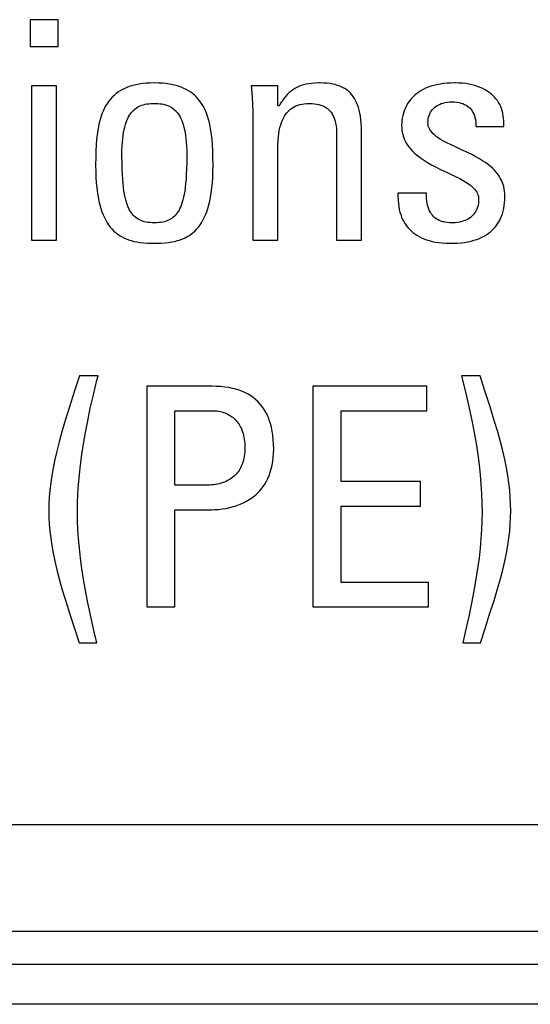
# Model space of a CAD drawing. Header units: millimetres. Extents: x -844 to -217, y -125 to 557.
# Tile 38 of 178: x -584.62 to -580.79, y 168.91 to 176.31. Entities that reach past the tile are written whole.
import ezdxf

# ---------------------------------------------------------------- set-up
doc = ezdxf.new("R2010")
doc.units = ezdxf.units.MM
doc.header["$LTSCALE"] = 23.1
doc.layers.add('R912005577_AM_0', color=7, linetype='CONTINUOUS')

msp = doc.modelspace()

# ---------------------------------------------------------------- linework, layer by layer
at = {"layer": 'R912005577_AM_0', "color": 7}
for p, q in [((-584.3342, 176.3053), (-584.5452, 176.3053)), ((-584.5452, 176.3053), (-584.5452, 176.1035)), ((-584.3342, 176.1035), (-584.3342, 176.3053)), ((-584.5452, 176.1035), (-584.3342, 176.1035)), ((-584.3457, 175.8077), (-584.5337, 175.8077)), ((-584.5337, 175.8077), (-584.5337, 174.6497)), ((-584.3457, 174.6497), (-584.3457, 175.8077)), ((-583.8856, 175.7605), (-583.9008, 175.7491)), ((-583.8694, 175.771), (-583.8856, 175.7605)), ((-583.8523, 175.7808), (-583.8694, 175.771)), ((-583.8342, 175.7898), (-583.8523, 175.7808)), ((-583.815, 175.7979), (-583.8342, 175.7898)), ((-583.7946, 175.8052), (-583.815, 175.7979)), ((-583.773, 175.8116), (-583.7946, 175.8052)), ((-583.7502, 175.8172), (-583.773, 175.8116)), ((-583.7259, 175.8219), (-583.7502, 175.8172)), ((-583.7001, 175.8256), (-583.7259, 175.8219)), ((-583.6727, 175.8284), (-583.7001, 175.8256)), ((-583.6436, 175.83), (-583.6727, 175.8284)), ((-583.6127, 175.8306), (-583.6436, 175.83)), ((-583.5817, 175.83), (-583.6127, 175.8306)), ((-583.5526, 175.8284), (-583.5817, 175.83)), ((-583.5253, 175.8256), (-583.5526, 175.8284)), ((-583.4995, 175.8219), (-583.5253, 175.8256)), ((-583.4752, 175.8172), (-583.4995, 175.8219)), ((-583.4523, 175.8116), (-583.4752, 175.8172)), ((-583.4307, 175.8052), (-583.4523, 175.8116)), ((-583.4104, 175.7979), (-583.4307, 175.8052)), ((-583.3912, 175.7898), (-583.4104, 175.7979)), ((-583.3731, 175.7808), (-583.3912, 175.7898)), ((-583.3559, 175.771), (-583.3731, 175.7808)), ((-583.3398, 175.7605), (-583.3559, 175.771)), ((-583.3246, 175.7491), (-583.3398, 175.7605)), ((-582.6863, 175.8077), (-582.8858, 175.8077)), ((-582.8858, 175.8077), (-582.884, 175.7856)), ((-582.884, 175.7856), (-582.8796, 175.7246)), ((-582.6863, 175.6587), (-582.6863, 175.8077)), ((-582.6007, 175.7585), (-582.6138, 175.7459)), ((-582.5872, 175.7698), (-582.6007, 175.7585)), ((-582.5733, 175.7799), (-582.5872, 175.7698)), ((-582.5589, 175.7891), (-582.5733, 175.7799)), ((-582.5439, 175.7972), (-582.5589, 175.7891)), ((-582.5282, 175.8044), (-582.5439, 175.7972)), ((-582.5116, 175.8107), (-582.5282, 175.8044)), ((-582.494, 175.8161), (-582.5116, 175.8107)), ((-582.4752, 175.8208), (-582.494, 175.8161)), ((-582.455, 175.8245), (-582.4752, 175.8208)), ((-582.433, 175.8274), (-582.455, 175.8245)), ((-582.4089, 175.8294), (-582.433, 175.8274)), ((-582.3824, 175.8305), (-582.4089, 175.8294)), ((-582.3676, 175.8306), (-582.3824, 175.8305)), ((-582.342, 175.8301), (-582.3676, 175.8306)), ((-582.3182, 175.8284), (-582.342, 175.8301)), ((-582.296, 175.8258), (-582.3182, 175.8284)), ((-582.2753, 175.8223), (-582.296, 175.8258)), ((-582.256, 175.8178), (-582.2753, 175.8223)), ((-582.238, 175.8125), (-582.256, 175.8178)), ((-582.2211, 175.8064), (-582.238, 175.8125)), ((-582.2054, 175.7995), (-582.2211, 175.8064)), ((-582.1907, 175.7917), (-582.2054, 175.7995)), ((-582.1837, 175.7876), (-582.1907, 175.7917)), ((-582.1769, 175.7832), (-582.1837, 175.7876)), ((-582.164, 175.7739), (-582.1769, 175.7832)), ((-582.152, 175.7638), (-582.164, 175.7739)), ((-582.1408, 175.7528), (-582.152, 175.7638)), ((-581.6296, 175.7615), (-581.6448, 175.7505)), ((-581.6135, 175.7717), (-581.6296, 175.7615)), ((-581.5964, 175.7813), (-581.6135, 175.7717)), ((-581.5782, 175.7901), (-581.5964, 175.7813)), ((-581.5589, 175.7981), (-581.5782, 175.7901)), ((-581.5384, 175.8053), (-581.5589, 175.7981)), ((-581.5167, 175.8118), (-581.5384, 175.8053)), ((-581.4938, 175.8173), (-581.5167, 175.8118)), ((-581.4696, 175.822), (-581.4938, 175.8173)), ((-581.444, 175.8257), (-581.4696, 175.822)), ((-581.417, 175.8284), (-581.444, 175.8257)), ((-581.3886, 175.8301), (-581.417, 175.8284)), ((-581.3587, 175.8306), (-581.3886, 175.8301)), ((-581.3543, 175.8306), (-581.3587, 175.8306)), ((-581.3276, 175.8299), (-581.3543, 175.8306)), ((-581.3018, 175.828), (-581.3276, 175.8299)), ((-581.2769, 175.8251), (-581.3018, 175.828)), ((-581.253, 175.8212), (-581.2769, 175.8251)), ((-581.2301, 175.8163), (-581.253, 175.8212)), ((-581.2083, 175.8106), (-581.2301, 175.8163)), ((-581.1877, 175.8039), (-581.2083, 175.8106)), ((-581.1681, 175.7965), (-581.1877, 175.8039)), ((-581.1496, 175.7882), (-581.1681, 175.7965)), ((-581.1322, 175.7793), (-581.1496, 175.7882)), ((-581.1159, 175.7696), (-581.1322, 175.7793)), ((-581.1007, 175.7593), (-581.1159, 175.7696)), ((-581.0865, 175.7483), (-581.1007, 175.7593)), ((-583.9537, 175.6949), (-583.965, 175.6789)), ((-583.9416, 175.7098), (-583.9537, 175.6949)), ((-583.9288, 175.7238), (-583.9416, 175.7098)), ((-583.9152, 175.7369), (-583.9288, 175.7238)), ((-583.9008, 175.7491), (-583.9152, 175.7369)), ((-583.3102, 175.7369), (-583.3246, 175.7491)), ((-583.2966, 175.7238), (-583.3102, 175.7369)), ((-583.2838, 175.7098), (-583.2966, 175.7238)), ((-583.2717, 175.6949), (-583.2838, 175.7098)), ((-583.2603, 175.6789), (-583.2717, 175.6949)), ((-582.8796, 175.7246), (-582.8767, 175.6686)), ((-582.6519, 175.6993), (-582.6645, 175.6801)), ((-582.6393, 175.7165), (-582.6519, 175.6993)), ((-582.6266, 175.732), (-582.6393, 175.7165)), ((-582.6138, 175.7459), (-582.6266, 175.732)), ((-582.1303, 175.7409), (-582.1408, 175.7528)), ((-582.1205, 175.7281), (-582.1303, 175.7409)), ((-582.1114, 175.7143), (-582.1205, 175.7281)), ((-582.103, 175.6995), (-582.1114, 175.7143)), ((-582.0952, 175.6834), (-582.103, 175.6995)), ((-581.7063, 175.6853), (-581.7158, 175.6702)), ((-581.6958, 175.6997), (-581.7063, 175.6853)), ((-581.6844, 175.7134), (-581.6958, 175.6997)), ((-581.6721, 175.7265), (-581.6844, 175.7134)), ((-581.6589, 175.7388), (-581.6721, 175.7265)), ((-581.6448, 175.7505), (-581.6589, 175.7388)), ((-581.4324, 175.6835), (-581.4165, 175.6862)), ((-581.4165, 175.6862), (-581.3997, 175.6879)), ((-581.3997, 175.6879), (-581.3822, 175.6885)), ((-581.3822, 175.6885), (-581.3817, 175.6885)), ((-581.3817, 175.6885), (-581.3788, 175.6885)), ((-581.3788, 175.6885), (-581.3603, 175.6878)), ((-581.3603, 175.6878), (-581.3431, 175.686)), ((-581.3431, 175.686), (-581.3272, 175.6833)), ((-581.0733, 175.7367), (-581.0865, 175.7483)), ((-581.0611, 175.7244), (-581.0733, 175.7367)), ((-581.0499, 175.7116), (-581.0611, 175.7244)), ((-581.0397, 175.6981), (-581.0499, 175.7116)), ((-581.0304, 175.6839), (-581.0397, 175.6981)), ((-583.9951, 175.6242), (-584.0039, 175.6033)), ((-583.9858, 175.6437), (-583.9951, 175.6242)), ((-583.9757, 175.6619), (-583.9858, 175.6437)), ((-583.965, 175.6789), (-583.9757, 175.6619)), ((-583.7837, 175.6091), (-583.7797, 175.6138)), ((-583.7797, 175.6138), (-583.7756, 175.6183)), ((-583.7756, 175.6183), (-583.7672, 175.6267)), ((-583.7672, 175.6267), (-583.7584, 175.6344)), ((-583.7584, 175.6344), (-583.7491, 175.6414)), ((-583.7491, 175.6414), (-583.7394, 175.6478)), ((-583.7394, 175.6478), (-583.7292, 175.6535)), ((-583.7292, 175.6535), (-583.7184, 175.6585)), ((-583.7184, 175.6585), (-583.7071, 175.663)), ((-583.7071, 175.663), (-583.695, 175.6669)), ((-583.695, 175.6669), (-583.6822, 175.6702)), ((-583.6822, 175.6702), (-583.6685, 175.6728)), ((-583.6685, 175.6728), (-583.6537, 175.6749)), ((-583.6537, 175.6749), (-583.6379, 175.6763)), ((-583.6379, 175.6763), (-583.6207, 175.6769)), ((-583.6207, 175.6769), (-583.6127, 175.677)), ((-583.6127, 175.677), (-583.6046, 175.6769)), ((-583.6046, 175.6769), (-583.5874, 175.6763)), ((-583.5874, 175.6763), (-583.5716, 175.6749)), ((-583.5716, 175.6749), (-583.5569, 175.6728)), ((-583.5569, 175.6728), (-583.5432, 175.6702)), ((-583.5432, 175.6702), (-583.5303, 175.6669)), ((-583.5303, 175.6669), (-583.5183, 175.663)), ((-583.5183, 175.663), (-583.5069, 175.6585)), ((-583.5069, 175.6585), (-583.4961, 175.6535)), ((-583.4961, 175.6535), (-583.4859, 175.6478)), ((-583.4859, 175.6478), (-583.4762, 175.6414)), ((-583.4762, 175.6414), (-583.467, 175.6344)), ((-583.467, 175.6344), (-583.4581, 175.6267)), ((-583.4581, 175.6267), (-583.4497, 175.6183)), ((-583.4497, 175.6183), (-583.4456, 175.6138)), ((-583.4456, 175.6138), (-583.4416, 175.6091)), ((-583.2496, 175.6619), (-583.2603, 175.6789)), ((-583.2396, 175.6437), (-583.2496, 175.6619)), ((-583.2302, 175.6242), (-583.2396, 175.6437)), ((-583.2215, 175.6033), (-583.2302, 175.6242)), ((-582.8767, 175.6686), (-582.8749, 175.6163)), ((-582.8749, 175.6163), (-582.8744, 175.5669)), ((-582.6772, 175.6587), (-582.6863, 175.6587)), ((-582.6645, 175.6801), (-582.6772, 175.6587)), ((-582.6192, 175.6063), (-582.6094, 175.6173)), ((-582.6094, 175.6173), (-582.599, 175.6274)), ((-582.599, 175.6274), (-582.5879, 175.6364)), ((-582.5879, 175.6364), (-582.5761, 175.6446)), ((-582.5761, 175.6446), (-582.5636, 175.6519)), ((-582.5636, 175.6519), (-582.5502, 175.6583)), ((-582.5502, 175.6583), (-582.536, 175.6639)), ((-582.536, 175.6639), (-582.5286, 175.6663)), ((-582.5286, 175.6663), (-582.5209, 175.6685)), ((-582.5209, 175.6685), (-582.5049, 175.6721)), ((-582.5049, 175.6721), (-582.4878, 175.6748)), ((-582.4878, 175.6748), (-582.4696, 175.6765)), ((-582.4696, 175.6765), (-582.4502, 175.677)), ((-582.4502, 175.677), (-582.43, 175.6765)), ((-582.43, 175.6765), (-582.4114, 175.6748)), ((-582.4114, 175.6748), (-582.3942, 175.6722)), ((-582.3942, 175.6722), (-582.3782, 175.6687)), ((-582.3782, 175.6687), (-582.3635, 175.6643)), ((-582.3635, 175.6643), (-582.3498, 175.659)), ((-582.3498, 175.659), (-582.3434, 175.656)), ((-582.3434, 175.656), (-582.3372, 175.6529)), ((-582.3372, 175.6529), (-582.3255, 175.646)), ((-582.3255, 175.646), (-582.3147, 175.6383)), ((-582.3147, 175.6383), (-582.3048, 175.6298)), ((-582.3048, 175.6298), (-582.2957, 175.6205)), ((-582.2957, 175.6205), (-582.2874, 175.6103)), ((-582.2874, 175.6103), (-582.2797, 175.5992)), ((-582.0881, 175.666), (-582.0952, 175.6834)), ((-582.0817, 175.6472), (-582.0881, 175.666)), ((-582.076, 175.6269), (-582.0817, 175.6472)), ((-582.0709, 175.6048), (-582.076, 175.6269)), ((-581.7389, 175.6212), (-581.7447, 175.6036)), ((-581.7322, 175.6381), (-581.7389, 175.6212)), ((-581.7245, 175.6545), (-581.7322, 175.6381)), ((-581.7158, 175.6702), (-581.7245, 175.6545)), ((-581.5413, 175.61), (-581.5347, 175.6206)), ((-581.5347, 175.6206), (-581.5271, 175.6304)), ((-581.5271, 175.6304), (-581.5186, 175.6397)), ((-581.5186, 175.6397), (-581.5091, 175.6482)), ((-581.5091, 175.6482), (-581.4986, 175.6561)), ((-581.4986, 175.6561), (-581.4873, 175.6632)), ((-581.4873, 175.6632), (-581.4749, 175.6696)), ((-581.4749, 175.6696), (-581.4617, 175.6751)), ((-581.4617, 175.6751), (-581.4475, 175.6797)), ((-581.4475, 175.6797), (-581.4324, 175.6835)), ((-581.3272, 175.6833), (-581.3124, 175.6796)), ((-581.3124, 175.6796), (-581.2987, 175.6751)), ((-581.2987, 175.6751), (-581.2861, 175.6698)), ((-581.2861, 175.6698), (-581.2744, 175.6636)), ((-581.2744, 175.6636), (-581.2636, 175.6567)), ((-581.2636, 175.6567), (-581.2538, 175.6489)), ((-581.2538, 175.6489), (-581.2447, 175.6404)), ((-581.2447, 175.6404), (-581.2365, 175.631)), ((-581.2365, 175.631), (-581.2291, 175.6208)), ((-581.2291, 175.6208), (-581.2224, 175.6097)), ((-581.0221, 175.6691), (-581.0304, 175.6839)), ((-581.0147, 175.6537), (-581.0221, 175.6691)), ((-581.0082, 175.6375), (-581.0147, 175.6537)), ((-581.0028, 175.6207), (-581.0082, 175.6375)), ((-580.9983, 175.603), (-581.0028, 175.6207)), ((-584.0193, 175.557), (-584.0261, 175.5312)), ((-584.0119, 175.581), (-584.0193, 175.557)), ((-584.0039, 175.6033), (-584.0119, 175.581)), ((-583.8242, 175.5341), (-583.8184, 175.5493)), ((-583.8184, 175.5493), (-583.8122, 175.5633)), ((-583.8122, 175.5633), (-583.8056, 175.5762)), ((-583.8056, 175.5762), (-583.7987, 175.5881)), ((-583.7987, 175.5881), (-583.7914, 175.599)), ((-583.7914, 175.599), (-583.7837, 175.6091)), ((-583.4416, 175.6091), (-583.434, 175.599)), ((-583.434, 175.599), (-583.4267, 175.5881)), ((-583.4267, 175.5881), (-583.4197, 175.5762)), ((-583.4197, 175.5762), (-583.4132, 175.5633)), ((-583.4132, 175.5633), (-583.4069, 175.5493)), ((-583.4069, 175.5493), (-583.4011, 175.5341)), ((-583.2134, 175.581), (-583.2215, 175.6033)), ((-583.206, 175.557), (-583.2134, 175.581)), ((-583.1993, 175.5312), (-583.206, 175.557)), ((-582.8744, 175.5669), (-582.8744, 174.6497)), ((-582.659, 175.5343), (-582.6523, 175.5512)), ((-582.6523, 175.5512), (-582.6449, 175.5668)), ((-582.6449, 175.5668), (-582.637, 175.5811)), ((-582.637, 175.5811), (-582.6284, 175.5943)), ((-582.6284, 175.5943), (-582.6192, 175.6063)), ((-582.2797, 175.5992), (-582.2729, 175.5872)), ((-582.2729, 175.5872), (-582.2667, 175.574)), ((-582.2667, 175.574), (-582.2612, 175.5598)), ((-582.2612, 175.5598), (-582.2566, 175.5443)), ((-582.2566, 175.5443), (-582.2527, 175.5274)), ((-582.0667, 175.5809), (-582.0709, 175.6048)), ((-582.0632, 175.5548), (-582.0667, 175.5809)), ((-582.0606, 175.5262), (-582.0632, 175.5548)), ((-581.7558, 175.5484), (-581.7573, 175.5297)), ((-581.7532, 175.5671), (-581.7558, 175.5484)), ((-581.7495, 175.5856), (-581.7532, 175.5671)), ((-581.7447, 175.6036), (-581.7495, 175.5856)), ((-581.5605, 175.5325), (-581.5599, 175.5472)), ((-581.5599, 175.5472), (-581.5582, 175.5611)), ((-581.5582, 175.5611), (-581.5555, 175.5744)), ((-581.5555, 175.5744), (-581.5518, 175.5869)), ((-581.5518, 175.5869), (-581.547, 175.5988)), ((-581.547, 175.5988), (-581.5413, 175.61)), ((-581.2224, 175.6097), (-581.2166, 175.5977)), ((-581.2166, 175.5977), (-581.2116, 175.5847)), ((-581.2116, 175.5847), (-581.2075, 175.5707)), ((-581.2075, 175.5707), (-581.2043, 175.5555)), ((-581.2043, 175.5555), (-581.202, 175.5392)), ((-581.202, 175.5392), (-581.2007, 175.5216)), ((-580.9949, 175.5846), (-580.9983, 175.603)), ((-580.9924, 175.5654), (-580.9949, 175.5846)), ((-580.9911, 175.5454), (-580.9924, 175.5654)), ((-580.9909, 175.5245), (-580.9911, 175.5454)), ((-584.0374, 175.4733), (-584.042, 175.4406)), ((-584.0321, 175.5034), (-584.0374, 175.4733)), ((-584.0261, 175.5312), (-584.0321, 175.5034)), ((-583.8433, 175.4593), (-583.8393, 175.4803)), ((-583.8393, 175.4803), (-583.8347, 175.4997)), ((-583.8347, 175.4997), (-583.8297, 175.5176)), ((-583.8297, 175.5176), (-583.8242, 175.5341)), ((-583.4011, 175.5341), (-583.3957, 175.5176)), ((-583.3957, 175.5176), (-583.3907, 175.4997)), ((-583.3907, 175.4997), (-583.3861, 175.4803)), ((-583.3861, 175.4803), (-583.382, 175.4593)), ((-583.1933, 175.5034), (-583.1993, 175.5312)), ((-583.1879, 175.4733), (-583.1933, 175.5034)), ((-583.1833, 175.4406), (-583.1879, 175.4733)), ((-582.6791, 175.4508), (-582.6752, 175.4743)), ((-582.6752, 175.4743), (-582.6705, 175.496)), ((-582.6705, 175.496), (-582.6651, 175.5159)), ((-582.6651, 175.5159), (-582.659, 175.5343)), ((-582.2527, 175.5274), (-582.2496, 175.509)), ((-582.2496, 175.509), (-582.2475, 175.4891)), ((-582.2475, 175.4891), (-582.2463, 175.4674)), ((-582.2463, 175.4674), (-582.2461, 175.4523)), ((-582.0589, 175.4949), (-582.0606, 175.5262)), ((-582.0581, 175.4604), (-582.0589, 175.4949)), ((-581.7573, 175.5297), (-581.7577, 175.5142)), ((-581.7577, 175.5142), (-581.7571, 175.4956)), ((-581.7571, 175.4956), (-581.7554, 175.4776)), ((-581.7554, 175.4776), (-581.7526, 175.4601)), ((-581.5599, 175.5215), (-581.5605, 175.5325)), ((-581.5582, 175.5109), (-581.5599, 175.5215)), ((-581.5554, 175.5006), (-581.5582, 175.5109)), ((-581.5515, 175.4905), (-581.5554, 175.5006)), ((-581.5463, 175.4804), (-581.5515, 175.4905)), ((-581.5399, 175.4704), (-581.5463, 175.4804)), ((-581.5321, 175.4604), (-581.5399, 175.4704)), ((-581.2007, 175.5216), (-581.2005, 175.5027)), ((-581.2005, 175.5027), (-580.9919, 175.5027)), ((-580.9919, 175.5027), (-580.9909, 175.5245)), ((-584.0458, 175.4049), (-584.0489, 175.3656)), ((-584.042, 175.4406), (-584.0458, 175.4049)), ((-583.8524, 175.3853), (-583.85, 175.4119)), ((-583.85, 175.4119), (-583.8469, 175.4365)), ((-583.8469, 175.4365), (-583.8433, 175.4593)), ((-583.382, 175.4593), (-583.3784, 175.4365)), ((-583.3784, 175.4365), (-583.3754, 175.4119)), ((-583.3754, 175.4119), (-583.3729, 175.3853)), ((-583.1795, 175.4049), (-583.1833, 175.4406)), ((-583.1765, 175.3656), (-583.1795, 175.4049)), ((-582.6858, 175.367), (-582.6845, 175.3975)), ((-582.6845, 175.3975), (-582.6822, 175.4253)), ((-582.6822, 175.4253), (-582.6791, 175.4508)), ((-582.2461, 175.4523), (-582.2461, 174.6497)), ((-582.0581, 174.6497), (-582.0581, 175.4604)), ((-581.7526, 175.4601), (-581.7488, 175.4432)), ((-581.7488, 175.4432), (-581.7439, 175.4268)), ((-581.7439, 175.4268), (-581.7379, 175.4108)), ((-581.7379, 175.4108), (-581.7308, 175.3951)), ((-581.7308, 175.3951), (-581.7226, 175.3797)), ((-581.5228, 175.4503), (-581.5321, 175.4604)), ((-581.5117, 175.4399), (-581.5228, 175.4503)), ((-581.4987, 175.4293), (-581.5117, 175.4399)), ((-581.4834, 175.4183), (-581.4987, 175.4293)), ((-581.4653, 175.4068), (-581.4834, 175.4183)), ((-581.4439, 175.3944), (-581.4653, 175.4068)), ((-581.4181, 175.3808), (-581.4439, 175.3944)), ((-584.0511, 175.3219), (-584.0525, 175.2723)), ((-584.0489, 175.3656), (-584.0511, 175.3219)), ((-583.8558, 175.2917), (-583.8554, 175.3253)), ((-583.8554, 175.3253), (-583.8543, 175.3565)), ((-583.8543, 175.3565), (-583.8524, 175.3853)), ((-583.3729, 175.3853), (-583.3711, 175.3565)), ((-583.3711, 175.3565), (-583.37, 175.3253)), ((-583.37, 175.3253), (-583.3696, 175.2917)), ((-583.1743, 175.3219), (-583.1765, 175.3656)), ((-583.1729, 175.2723), (-583.1743, 175.3219)), ((-582.6863, 175.3353), (-582.6858, 175.367)), ((-582.6863, 174.6497), (-582.6863, 175.3353)), ((-581.7226, 175.3797), (-581.7133, 175.3647)), ((-581.7133, 175.3647), (-581.7028, 175.3498)), ((-581.7028, 175.3498), (-581.691, 175.3351)), ((-581.691, 175.3351), (-581.6778, 175.3205)), ((-581.6778, 175.3205), (-581.6632, 175.3061)), ((-581.3861, 175.3651), (-581.4181, 175.3808)), ((-581.3424, 175.3449), (-581.3861, 175.3651)), ((-581.3125, 175.3312), (-581.3424, 175.3449)), ((-581.2677, 175.3103), (-581.3125, 175.3312)), ((-584.0525, 175.2723), (-584.053, 175.2143)), ((-583.8558, 175.2846), (-583.8558, 175.2917)), ((-583.8553, 175.2318), (-583.8558, 175.2846)), ((-583.3696, 175.2846), (-583.37, 175.2318)), ((-583.3696, 175.2917), (-583.3696, 175.2846)), ((-583.1724, 175.2143), (-583.1729, 175.2723)), ((-581.6632, 175.3061), (-581.647, 175.2916)), ((-581.647, 175.2916), (-581.629, 175.2772)), ((-581.629, 175.2772), (-581.6092, 175.2626)), ((-581.6092, 175.2626), (-581.5871, 175.2478)), ((-581.5871, 175.2478), (-581.5625, 175.2327)), ((-581.2321, 175.2928), (-581.2677, 175.3103)), ((-581.2016, 175.2769), (-581.2321, 175.2928)), ((-581.1748, 175.2617), (-581.2016, 175.2769)), ((-581.1508, 175.247), (-581.1748, 175.2617)), ((-581.1293, 175.2326), (-581.1508, 175.247)), ((-584.053, 175.2143), (-584.053, 175.2115)), ((-584.053, 175.2115), (-584.0524, 175.1646)), ((-583.8542, 175.1855), (-583.8553, 175.2318)), ((-583.8525, 175.1444), (-583.8542, 175.1855)), ((-583.3711, 175.1855), (-583.3728, 175.1444)), ((-583.37, 175.2318), (-583.3711, 175.1855)), ((-583.1729, 175.1646), (-583.1724, 175.2115)), ((-583.1724, 175.2115), (-583.1724, 175.2143)), ((-581.5625, 175.2327), (-581.5348, 175.217)), ((-581.5348, 175.217), (-581.5032, 175.2003)), ((-581.5032, 175.2003), (-581.4657, 175.1816)), ((-581.4657, 175.1816), (-581.4165, 175.1582)), ((-581.1098, 175.2183), (-581.1293, 175.2326)), ((-581.0922, 175.204), (-581.1098, 175.2183)), ((-581.0763, 175.1897), (-581.0922, 175.204)), ((-581.0619, 175.1753), (-581.0763, 175.1897)), ((-581.0489, 175.1608), (-581.0619, 175.1753)), ((-584.0524, 175.1646), (-584.0507, 175.1208)), ((-584.0507, 175.1208), (-584.048, 175.08)), ((-583.8503, 175.1078), (-583.8525, 175.1444)), ((-583.8475, 175.075), (-583.8503, 175.1078)), ((-583.3751, 175.1078), (-583.3778, 175.075)), ((-583.3728, 175.1444), (-583.3751, 175.1078)), ((-583.1773, 175.08), (-583.1746, 175.1208)), ((-583.1746, 175.1208), (-583.1729, 175.1646)), ((-581.4165, 175.1582), (-581.3958, 175.1485)), ((-581.3958, 175.1485), (-581.3535, 175.1282)), ((-581.3535, 175.1282), (-581.3219, 175.1122)), ((-581.3219, 175.1122), (-581.2964, 175.0983)), ((-581.2964, 175.0983), (-581.2751, 175.0856)), ((-581.0372, 175.1462), (-581.0489, 175.1608)), ((-581.0268, 175.1313), (-581.0372, 175.1462)), ((-581.0175, 175.1162), (-581.0268, 175.1313)), ((-581.0094, 175.1007), (-581.0175, 175.1162)), ((-581.0024, 175.0849), (-581.0094, 175.1007)), ((-584.048, 175.08), (-584.0444, 175.0421)), ((-584.0444, 175.0421), (-584.0399, 175.0067)), ((-583.8443, 175.0455), (-583.8475, 175.075)), ((-583.8406, 175.0188), (-583.8443, 175.0455)), ((-583.3811, 175.0455), (-583.3847, 175.0188)), ((-583.3778, 175.075), (-583.3811, 175.0455)), ((-583.1855, 175.0067), (-583.181, 175.0421)), ((-583.181, 175.0421), (-583.1773, 175.08)), ((-581.2751, 175.0856), (-581.2571, 175.0737)), ((-581.2571, 175.0737), (-581.2417, 175.0624)), ((-581.2417, 175.0624), (-581.2287, 175.0515)), ((-581.2287, 175.0515), (-581.2176, 175.0409)), ((-581.2176, 175.0409), (-581.2083, 175.0305)), ((-581.2083, 175.0305), (-581.2005, 175.0202)), ((-581.2005, 175.0202), (-581.194, 175.01)), ((-580.9964, 175.0687), (-581.0024, 175.0849)), ((-580.9916, 175.0521), (-580.9964, 175.0687)), ((-580.9877, 175.035), (-580.9916, 175.0521)), ((-580.9849, 175.0173), (-580.9877, 175.035)), ((-584.0399, 175.0067), (-584.0345, 174.9738)), ((-584.0345, 174.9738), (-584.0283, 174.9432)), ((-583.8366, 174.9947), (-583.8406, 175.0188)), ((-583.8321, 174.9728), (-583.8366, 174.9947)), ((-583.8273, 174.9529), (-583.8321, 174.9728)), ((-583.8221, 174.9347), (-583.8273, 174.9529)), ((-583.3981, 174.9529), (-583.4032, 174.9347)), ((-583.3932, 174.9728), (-583.3981, 174.9529)), ((-583.3888, 174.9947), (-583.3932, 174.9728)), ((-583.3847, 175.0188), (-583.3888, 174.9947)), ((-583.197, 174.9432), (-583.1909, 174.9738)), ((-583.1909, 174.9738), (-583.1855, 175.0067)), ((-581.7853, 175.0028), (-581.7854, 174.9759)), ((-581.7854, 174.9759), (-581.7844, 174.9504)), ((-581.572, 175.0028), (-581.7853, 175.0028)), ((-581.7844, 174.9504), (-581.7824, 174.9263)), ((-581.5718, 174.9854), (-581.572, 175.0028)), ((-581.571, 174.9647), (-581.5718, 174.9854)), ((-581.5694, 174.9458), (-581.571, 174.9647)), ((-581.5668, 174.9282), (-581.5694, 174.9458)), ((-581.194, 175.01), (-581.1889, 174.9997)), ((-581.1889, 174.9997), (-581.185, 174.9894)), ((-581.185, 174.9894), (-581.1821, 174.9789)), ((-581.1821, 174.9789), (-581.1804, 174.9681)), ((-581.1804, 174.9681), (-581.1799, 174.957)), ((-581.1799, 174.957), (-581.1804, 174.9407)), ((-580.9832, 174.9989), (-580.9849, 175.0173)), ((-580.9849, 174.9318), (-580.9832, 174.9552)), ((-580.9827, 174.9799), (-580.9832, 174.9989)), ((-580.9832, 174.9552), (-580.9827, 174.9799)), ((-584.0283, 174.9432), (-584.0215, 174.9147)), ((-584.0215, 174.9147), (-584.0139, 174.8883)), ((-584.0139, 174.8883), (-584.0057, 174.8637)), ((-583.8166, 174.9182), (-583.8221, 174.9347)), ((-583.8108, 174.9031), (-583.8166, 174.9182)), ((-583.8046, 174.8893), (-583.8108, 174.9031)), ((-583.7982, 174.8767), (-583.8046, 174.8893)), ((-583.7914, 174.8651), (-583.7982, 174.8767)), ((-583.4272, 174.8767), (-583.434, 174.8651)), ((-583.4207, 174.8893), (-583.4272, 174.8767)), ((-583.4146, 174.9031), (-583.4207, 174.8893)), ((-583.4087, 174.9182), (-583.4146, 174.9031)), ((-583.4032, 174.9347), (-583.4087, 174.9182)), ((-583.2197, 174.8637), (-583.2115, 174.8883)), ((-583.2115, 174.8883), (-583.2039, 174.9147)), ((-583.2039, 174.9147), (-583.197, 174.9432)), ((-581.7824, 174.9263), (-581.7793, 174.9034)), ((-581.7793, 174.9034), (-581.7753, 174.8817)), ((-581.7753, 174.8817), (-581.7703, 174.8612)), ((-581.5635, 174.912), (-581.5668, 174.9282)), ((-581.5593, 174.8969), (-581.5635, 174.912)), ((-581.5544, 174.8829), (-581.5593, 174.8969)), ((-581.5487, 174.87), (-581.5544, 174.8829)), ((-581.1988, 174.8718), (-581.2053, 174.8604)), ((-581.1932, 174.884), (-581.1988, 174.8718)), ((-581.1907, 174.8904), (-581.1932, 174.884)), ((-581.1885, 174.897), (-581.1907, 174.8904)), ((-581.1848, 174.9107), (-581.1885, 174.897)), ((-581.1821, 174.9253), (-581.1848, 174.9107)), ((-581.1804, 174.9407), (-581.1821, 174.9253)), ((-580.996, 174.8679), (-580.9913, 174.8881)), ((-580.9913, 174.8881), (-580.9876, 174.9094)), ((-580.9876, 174.9094), (-580.9849, 174.9318)), ((-584.0057, 174.8637), (-583.9968, 174.8408)), ((-583.9968, 174.8408), (-583.9873, 174.8196)), ((-583.9873, 174.8196), (-583.9773, 174.7999)), ((-583.9773, 174.7999), (-583.9666, 174.7816)), ((-583.7842, 174.8545), (-583.7914, 174.8651)), ((-583.7767, 174.8448), (-583.7842, 174.8545)), ((-583.7689, 174.8359), (-583.7767, 174.8448)), ((-583.7606, 174.8278), (-583.7689, 174.8359)), ((-583.7519, 174.8204), (-583.7606, 174.8278)), ((-583.7427, 174.8136), (-583.7519, 174.8204)), ((-583.7331, 174.8075), (-583.7427, 174.8136)), ((-583.7229, 174.8021), (-583.7331, 174.8075)), ((-583.7121, 174.7972), (-583.7229, 174.8021)), ((-583.7006, 174.7929), (-583.7121, 174.7972)), ((-583.5133, 174.7972), (-583.5248, 174.7929)), ((-583.5025, 174.8021), (-583.5133, 174.7972)), ((-583.4923, 174.8075), (-583.5025, 174.8021)), ((-583.4826, 174.8136), (-583.4923, 174.8075)), ((-583.4735, 174.8204), (-583.4826, 174.8136)), ((-583.4648, 174.8278), (-583.4735, 174.8204)), ((-583.4565, 174.8359), (-583.4648, 174.8278)), ((-583.4486, 174.8448), (-583.4565, 174.8359)), ((-583.4411, 174.8545), (-583.4486, 174.8448)), ((-583.434, 174.8651), (-583.4411, 174.8545)), ((-583.2587, 174.7816), (-583.2481, 174.7999)), ((-583.2481, 174.7999), (-583.238, 174.8196)), ((-583.238, 174.8196), (-583.2285, 174.8408)), ((-583.2285, 174.8408), (-583.2197, 174.8637)), ((-581.7703, 174.8612), (-581.7644, 174.8418)), ((-581.7644, 174.8418), (-581.7577, 174.8234)), ((-581.7577, 174.8234), (-581.7501, 174.806)), ((-581.7501, 174.806), (-581.7417, 174.7895)), ((-581.5423, 174.858), (-581.5487, 174.87)), ((-581.5351, 174.8471), (-581.5423, 174.858)), ((-581.5272, 174.8369), (-581.5351, 174.8471)), ((-581.5185, 174.8277), (-581.5272, 174.8369)), ((-581.5091, 174.8192), (-581.5185, 174.8277)), ((-581.4989, 174.8115), (-581.5091, 174.8192)), ((-581.4877, 174.8047), (-581.4989, 174.8115)), ((-581.4756, 174.7986), (-581.4877, 174.8047)), ((-581.4626, 174.7933), (-581.4756, 174.7986)), ((-581.2766, 174.8002), (-581.2906, 174.7946)), ((-581.2636, 174.8066), (-581.2766, 174.8002)), ((-581.2515, 174.8138), (-581.2636, 174.8066)), ((-581.2404, 174.8217), (-581.2515, 174.8138)), ((-581.2303, 174.8303), (-581.2404, 174.8217)), ((-581.221, 174.8396), (-581.2303, 174.8303)), ((-581.2127, 174.8496), (-581.221, 174.8396)), ((-581.2053, 174.8604), (-581.2127, 174.8496)), ((-581.0239, 174.7962), (-581.0156, 174.8128)), ((-581.0156, 174.8128), (-581.0081, 174.8303)), ((-581.0081, 174.8303), (-581.0016, 174.8486)), ((-581.0016, 174.8486), (-580.996, 174.8679)), ((-583.9666, 174.7816), (-583.9554, 174.7646)), ((-583.9554, 174.7646), (-583.9436, 174.7488)), ((-583.9436, 174.7488), (-583.9312, 174.7343)), ((-583.9312, 174.7343), (-583.9182, 174.7208)), ((-583.6884, 174.7892), (-583.7006, 174.7929)), ((-583.6753, 174.7862), (-583.6884, 174.7892)), ((-583.6614, 174.7837), (-583.6753, 174.7862)), ((-583.6463, 174.7819), (-583.6614, 174.7837)), ((-583.6302, 174.7808), (-583.6463, 174.7819)), ((-583.6127, 174.7804), (-583.6302, 174.7808)), ((-583.5952, 174.7808), (-583.6127, 174.7804)), ((-583.579, 174.7819), (-583.5952, 174.7808)), ((-583.564, 174.7837), (-583.579, 174.7819)), ((-583.55, 174.7862), (-583.564, 174.7837)), ((-583.537, 174.7892), (-583.55, 174.7862)), ((-583.5248, 174.7929), (-583.537, 174.7892)), ((-583.3072, 174.7208), (-583.2942, 174.7343)), ((-583.2942, 174.7343), (-583.2818, 174.7488)), ((-583.2818, 174.7488), (-583.2699, 174.7646)), ((-583.2699, 174.7646), (-583.2587, 174.7816)), ((-581.7417, 174.7895), (-581.7324, 174.7739)), ((-581.7324, 174.7739), (-581.7223, 174.7591)), ((-581.7223, 174.7591), (-581.7114, 174.7451)), ((-581.7114, 174.7451), (-581.6997, 174.732)), ((-581.6997, 174.732), (-581.687, 174.7196)), ((-581.4484, 174.7888), (-581.4626, 174.7933)), ((-581.4409, 174.7869), (-581.4484, 174.7888)), ((-581.4331, 174.7852), (-581.4409, 174.7869)), ((-581.4165, 174.7826), (-581.4331, 174.7852)), ((-581.3987, 174.781), (-581.4165, 174.7826)), ((-581.3794, 174.7804), (-581.3987, 174.781)), ((-581.3753, 174.7804), (-581.3794, 174.7804)), ((-581.3565, 174.7812), (-581.3753, 174.7804)), ((-581.3386, 174.7831), (-581.3565, 174.7812)), ((-581.3217, 174.786), (-581.3386, 174.7831)), ((-581.3057, 174.7898), (-581.3217, 174.786)), ((-581.2906, 174.7946), (-581.3057, 174.7898)), ((-581.0919, 174.7132), (-581.0784, 174.7252)), ((-581.0784, 174.7252), (-581.0657, 174.7379)), ((-581.0657, 174.7379), (-581.0539, 174.7513)), ((-581.0539, 174.7513), (-581.043, 174.7655)), ((-581.043, 174.7655), (-581.033, 174.7805)), ((-581.033, 174.7805), (-581.0239, 174.7962)), ((-584.5337, 174.6497), (-584.3457, 174.6497)), ((-583.9182, 174.7208), (-583.9046, 174.7084)), ((-583.9046, 174.7084), (-583.8903, 174.6969)), ((-583.8903, 174.6969), (-583.8753, 174.6864)), ((-583.8753, 174.6864), (-583.8595, 174.6768)), ((-583.8595, 174.6768), (-583.8428, 174.6681)), ((-583.8428, 174.6681), (-583.8252, 174.6602)), ((-583.8252, 174.6602), (-583.8066, 174.6531)), ((-583.8066, 174.6531), (-583.7868, 174.6468)), ((-583.4385, 174.6468), (-583.4187, 174.6531)), ((-583.4187, 174.6531), (-583.4001, 174.6602)), ((-583.4001, 174.6602), (-583.3825, 174.6681)), ((-583.3825, 174.6681), (-583.3659, 174.6768)), ((-583.3659, 174.6768), (-583.3501, 174.6864)), ((-583.3501, 174.6864), (-583.3351, 174.6969)), ((-583.3351, 174.6969), (-583.3208, 174.7084)), ((-583.3208, 174.7084), (-583.3072, 174.7208)), ((-582.8744, 174.6497), (-582.6863, 174.6497)), ((-582.2461, 174.6497), (-582.0581, 174.6497)), ((-581.687, 174.7196), (-581.6735, 174.7079)), ((-581.6735, 174.7079), (-581.6591, 174.697)), ((-581.6591, 174.697), (-581.6437, 174.6868)), ((-581.6437, 174.6868), (-581.6273, 174.6773)), ((-581.6273, 174.6773), (-581.6098, 174.6686)), ((-581.6098, 174.6686), (-581.5913, 174.6606)), ((-581.5913, 174.6606), (-581.5716, 174.6534)), ((-581.5716, 174.6534), (-581.5506, 174.6469)), ((-581.2372, 174.6434), (-581.2151, 174.6494)), ((-581.2151, 174.6494), (-581.1943, 174.6563)), ((-581.1943, 174.6563), (-581.1745, 174.6639)), ((-581.1745, 174.6639), (-581.1559, 174.6723)), ((-581.1559, 174.6723), (-581.1384, 174.6815)), ((-581.1384, 174.6815), (-581.1219, 174.6914)), ((-581.1219, 174.6914), (-581.1064, 174.7019)), ((-581.1064, 174.7019), (-581.0919, 174.7132)), ((-583.7868, 174.6468), (-583.7657, 174.6414)), ((-583.7657, 174.6414), (-583.7432, 174.6367)), ((-583.7432, 174.6367), (-583.7188, 174.633)), ((-583.7188, 174.633), (-583.6925, 174.6301)), ((-583.6925, 174.6301), (-583.6638, 174.628)), ((-583.6638, 174.628), (-583.632, 174.627)), ((-583.632, 174.627), (-583.6127, 174.6268)), ((-583.6127, 174.6268), (-583.5934, 174.627)), ((-583.5934, 174.627), (-583.5616, 174.628)), ((-583.5616, 174.628), (-583.5328, 174.6301)), ((-583.5328, 174.6301), (-583.5065, 174.633)), ((-583.5065, 174.633), (-583.4822, 174.6367)), ((-583.4822, 174.6367), (-583.4596, 174.6414)), ((-583.4596, 174.6414), (-583.4385, 174.6468)), ((-581.5506, 174.6469), (-581.5284, 174.6413)), ((-581.5284, 174.6413), (-581.5048, 174.6365)), ((-581.5048, 174.6365), (-581.4798, 174.6326)), ((-581.4798, 174.6326), (-581.4533, 174.6297)), ((-581.4533, 174.6297), (-581.4253, 174.6278)), ((-581.4253, 174.6278), (-581.3956, 174.6269)), ((-581.3956, 174.6269), (-581.3863, 174.6268)), ((-581.3863, 174.6268), (-581.3668, 174.6271)), ((-581.3668, 174.6271), (-581.3382, 174.6283)), ((-581.3382, 174.6283), (-581.311, 174.6307)), ((-581.311, 174.6307), (-581.2851, 174.634)), ((-581.2851, 174.634), (-581.2606, 174.6382)), ((-581.2606, 174.6382), (-581.2372, 174.6434)), ((-584.1752, 173.6316), (-584.2105, 173.5201)), ((-584.0353, 173.6316), (-584.1752, 173.6316)), ((-584.0434, 173.5995), (-584.0353, 173.6316)), ((-581.1685, 173.6316), (-581.3084, 173.6316)), ((-581.3084, 173.6316), (-581.3006, 173.6008)), ((-581.1331, 173.52), (-581.1685, 173.6316)), ((-584.0701, 173.4894), (-584.0434, 173.5995)), ((-583.1785, 173.5536), (-583.6693, 173.5536)), ((-583.6693, 173.5536), (-583.6693, 171.898)), ((-583.1487, 173.5531), (-583.1785, 173.5536)), ((-583.1155, 173.5512), (-583.1487, 173.5531)), ((-583.0842, 173.5481), (-583.1155, 173.5512)), ((-583.0546, 173.5437), (-583.0842, 173.5481)), ((-583.0267, 173.5381), (-583.0546, 173.5437)), ((-581.5697, 173.5536), (-582.4227, 173.5536)), ((-582.4227, 173.5536), (-582.4227, 171.898)), ((-581.5697, 173.3702), (-581.5697, 173.5536)), ((-581.3006, 173.6008), (-581.2738, 173.4905)), ((-584.2105, 173.5201), (-584.2494, 173.3988)), ((-584.093, 173.3888), (-584.0701, 173.4894)), ((-583.0003, 173.5313), (-583.0267, 173.5381)), ((-582.9755, 173.5234), (-583.0003, 173.5313)), ((-582.952, 173.5145), (-582.9755, 173.5234)), ((-582.9299, 173.5045), (-582.952, 173.5145)), ((-582.909, 173.4935), (-582.9299, 173.5045)), ((-582.8893, 173.4815), (-582.909, 173.4935)), ((-582.8708, 173.4684), (-582.8893, 173.4815)), ((-582.8533, 173.4543), (-582.8708, 173.4684)), ((-581.2738, 173.4905), (-581.2508, 173.3897)), ((-581.0947, 173.4001), (-581.1331, 173.52)), ((-584.2494, 173.3988), (-584.2814, 173.2964)), ((-582.837, 173.4391), (-582.8533, 173.4543)), ((-582.8216, 173.4228), (-582.837, 173.4391)), ((-582.8072, 173.4053), (-582.8216, 173.4228)), ((-582.7939, 173.3867), (-582.8072, 173.4053)), ((-581.0625, 173.2974), (-581.0947, 173.4001)), ((-584.1128, 173.2951), (-584.093, 173.3888)), ((-583.4583, 173.3702), (-583.1671, 173.3702)), ((-583.4583, 172.8106), (-583.4583, 173.3702)), ((-583.1671, 173.3702), (-583.1622, 173.3701)), ((-583.1622, 173.3701), (-583.1519, 173.3695)), ((-583.1519, 173.3695), (-583.1406, 173.3682)), ((-583.1406, 173.3682), (-583.129, 173.3663)), ((-583.129, 173.3663), (-583.1172, 173.3638)), ((-583.1172, 173.3638), (-583.1054, 173.3608)), ((-583.1054, 173.3608), (-583.0939, 173.3571)), ((-583.0939, 173.3571), (-583.0826, 173.353)), ((-583.0826, 173.353), (-583.0717, 173.3484)), ((-583.0717, 173.3484), (-583.0611, 173.3433)), ((-583.0611, 173.3433), (-583.0509, 173.3377)), ((-583.0509, 173.3377), (-583.0411, 173.3316)), ((-583.0411, 173.3316), (-583.0317, 173.3252)), ((-583.0317, 173.3252), (-583.0227, 173.3182)), ((-582.7815, 173.3667), (-582.7939, 173.3867)), ((-582.7701, 173.3455), (-582.7815, 173.3667)), ((-582.7597, 173.3228), (-582.7701, 173.3455)), ((-582.7549, 173.3109), (-582.7597, 173.3228)), ((-582.2118, 173.3702), (-581.5697, 173.3702)), ((-582.2118, 172.8382), (-582.2118, 173.3702)), ((-581.2508, 173.3897), (-581.231, 173.2959)), ((-584.2814, 173.2964), (-584.3066, 173.2117)), ((-584.1298, 173.2066), (-584.1128, 173.2951)), ((-583.0227, 173.3182), (-583.0141, 173.3109)), ((-583.0141, 173.3109), (-583.0059, 173.3031)), ((-583.0059, 173.3031), (-582.9981, 173.2949)), ((-582.9981, 173.2949), (-582.9908, 173.2862)), ((-582.9908, 173.2862), (-582.9838, 173.277)), ((-582.9838, 173.277), (-582.9773, 173.2674)), ((-582.9773, 173.2674), (-582.9711, 173.2574)), ((-582.9711, 173.2574), (-582.9654, 173.2468)), ((-582.9654, 173.2468), (-582.9601, 173.2357)), ((-582.7503, 173.2987), (-582.7549, 173.3109)), ((-582.742, 173.273), (-582.7503, 173.2987)), ((-582.7348, 173.2457), (-582.742, 173.273)), ((-582.7288, 173.2167), (-582.7348, 173.2457)), ((-581.231, 173.2959), (-581.214, 173.2073)), ((-581.0372, 173.2125), (-581.0625, 173.2974)), ((-584.3066, 173.2117), (-584.3275, 173.1365)), ((-584.1443, 173.1225), (-584.1298, 173.2066)), ((-582.9601, 173.2357), (-582.9552, 173.2241)), ((-582.9552, 173.2241), (-582.9508, 173.212)), ((-582.9508, 173.212), (-582.9469, 173.1993)), ((-582.9469, 173.1993), (-582.9434, 173.186)), ((-582.9434, 173.186), (-582.9403, 173.1721)), ((-582.9403, 173.1721), (-582.9378, 173.1576)), ((-582.724, 173.1858), (-582.7288, 173.2167)), ((-582.7205, 173.1531), (-582.724, 173.1858)), ((-581.214, 173.2073), (-581.1994, 173.123)), ((-581.0163, 173.1372), (-581.0372, 173.2125)), ((-584.3275, 173.1365), (-584.345, 173.0677)), ((-584.1566, 173.0419), (-584.1443, 173.1225)), ((-582.9378, 173.1576), (-582.9358, 173.1424)), ((-582.9358, 173.1424), (-582.9344, 173.1266)), ((-582.9344, 173.1266), (-582.9335, 173.11)), ((-582.9335, 173.11), (-582.9332, 173.0927)), ((-582.7183, 173.1183), (-582.7205, 173.1531)), ((-582.7176, 173.0813), (-582.7183, 173.1183)), ((-581.1994, 173.123), (-581.1871, 173.0423)), ((-580.9988, 173.0682), (-581.0163, 173.1372)), ((-584.345, 173.0677), (-584.3598, 173.0033)), ((-584.1667, 172.9642), (-584.1566, 173.0419)), ((-582.9378, 173.0292), (-582.9403, 173.015)), ((-582.9358, 173.0441), (-582.9378, 173.0292)), ((-582.9344, 173.0596), (-582.9358, 173.0441)), ((-582.9335, 173.0758), (-582.9344, 173.0596)), ((-582.9332, 173.0927), (-582.9335, 173.0758)), ((-582.7205, 173.0181), (-582.7183, 173.0489)), ((-582.7183, 173.0489), (-582.7176, 173.0813)), ((-581.1871, 173.0423), (-581.177, 172.9646)), ((-580.984, 173.0037), (-580.9988, 173.0682)), ((-584.3598, 173.0033), (-584.3721, 172.9423)), ((-584.1749, 172.8891), (-584.1667, 172.9642)), ((-582.9602, 172.9527), (-582.9655, 172.9418)), ((-582.9553, 172.964), (-582.9602, 172.9527)), ((-582.9508, 172.9759), (-582.9553, 172.964)), ((-582.9469, 172.9884), (-582.9508, 172.9759)), ((-582.9434, 173.0014), (-582.9469, 172.9884)), ((-582.9403, 173.015), (-582.9434, 173.0014)), ((-582.7353, 172.9342), (-582.7291, 172.9607)), ((-582.7291, 172.9607), (-582.7241, 172.9887)), ((-582.7241, 172.9887), (-582.7205, 173.0181)), ((-581.177, 172.9646), (-581.1688, 172.8894)), ((-580.9716, 172.9426), (-580.984, 173.0037)), ((-584.3823, 172.884), (-584.3904, 172.8278)), ((-584.3721, 172.9423), (-584.3823, 172.884)), ((-584.1811, 172.8163), (-584.1749, 172.8891)), ((-583.0149, 172.8783), (-583.0238, 172.8709)), ((-583.0065, 172.8861), (-583.0149, 172.8783)), ((-582.9986, 172.8943), (-583.0065, 172.8861)), ((-582.9911, 172.903), (-582.9986, 172.8943)), ((-582.9841, 172.912), (-582.9911, 172.903)), ((-582.9774, 172.9215), (-582.9841, 172.912)), ((-582.9712, 172.9314), (-582.9774, 172.9215)), ((-582.9655, 172.9418), (-582.9712, 172.9314)), ((-582.7611, 172.862), (-582.7513, 172.8848)), ((-582.7513, 172.8848), (-582.7427, 172.9089)), ((-582.7427, 172.9089), (-582.7353, 172.9342)), ((-581.1688, 172.8894), (-581.1625, 172.8165)), ((-580.9614, 172.8843), (-580.9716, 172.9426)), ((-580.9532, 172.8281), (-580.9614, 172.8843)), ((-584.3904, 172.8278), (-584.3967, 172.7734)), ((-584.1855, 172.7455), (-584.1811, 172.8163)), ((-583.2267, 172.8106), (-583.4583, 172.8106)), ((-583.2155, 172.8107), (-583.2267, 172.8106)), ((-583.1996, 172.8114), (-583.2155, 172.8107)), ((-583.184, 172.8126), (-583.1996, 172.8114)), ((-583.1687, 172.8143), (-583.184, 172.8126)), ((-583.1538, 172.8165), (-583.1687, 172.8143)), ((-583.1394, 172.8192), (-583.1538, 172.8165)), ((-583.1255, 172.8224), (-583.1394, 172.8192)), ((-583.1121, 172.8261), (-583.1255, 172.8224)), ((-583.0992, 172.8302), (-583.1121, 172.8261)), ((-583.0869, 172.8348), (-583.0992, 172.8302)), ((-583.0751, 172.8398), (-583.0869, 172.8348)), ((-583.0639, 172.8452), (-583.0751, 172.8398)), ((-583.0531, 172.8511), (-583.0639, 172.8452)), ((-583.0428, 172.8573), (-583.0531, 172.8511)), ((-583.0331, 172.8639), (-583.0428, 172.8573)), ((-583.0238, 172.8709), (-583.0331, 172.8639)), ((-582.7973, 172.8001), (-582.7841, 172.8197)), ((-582.7841, 172.8197), (-582.7721, 172.8403)), ((-582.7721, 172.8403), (-582.7611, 172.862)), ((-581.6156, 172.8382), (-582.2118, 172.8382)), ((-581.6156, 172.6547), (-581.6156, 172.8382)), ((-581.1625, 172.8165), (-581.1581, 172.7456)), ((-580.947, 172.7736), (-580.9532, 172.8281)), ((-584.3967, 172.7734), (-584.401, 172.7205)), ((-584.1881, 172.6764), (-584.1855, 172.7455)), ((-582.8803, 172.717), (-582.8614, 172.7317)), ((-582.8614, 172.7317), (-582.8436, 172.7473)), ((-582.8436, 172.7473), (-582.8271, 172.7639)), ((-582.8271, 172.7639), (-582.8116, 172.7815)), ((-582.8116, 172.7815), (-582.7973, 172.8001)), ((-581.1581, 172.7456), (-581.1555, 172.6765)), ((-580.9426, 172.7206), (-580.947, 172.7736)), ((-584.4036, 172.6688), (-584.4045, 172.618)), ((-584.401, 172.7205), (-584.4036, 172.6688)), ((-584.189, 172.6089), (-584.1881, 172.6764)), ((-583.0189, 172.6502), (-582.9929, 172.6586)), ((-582.9929, 172.6586), (-582.9679, 172.6682)), ((-582.9679, 172.6682), (-582.9442, 172.6789)), ((-582.9442, 172.6789), (-582.9217, 172.6906)), ((-582.9217, 172.6906), (-582.9004, 172.7033)), ((-582.9004, 172.7033), (-582.8803, 172.717)), ((-582.2118, 172.6547), (-581.6156, 172.6547)), ((-582.2118, 172.0815), (-582.2118, 172.6547)), ((-581.1555, 172.6765), (-581.1547, 172.6089)), ((-580.94, 172.6688), (-580.9426, 172.7206)), ((-580.9392, 172.618), (-580.94, 172.6688)), ((-584.4045, 172.618), (-584.4036, 172.5689)), ((-584.1881, 172.5441), (-584.189, 172.6089)), ((-583.4583, 172.6272), (-583.1808, 172.6272)), ((-583.4583, 171.898), (-583.4583, 172.6272)), ((-583.1808, 172.6272), (-583.1614, 172.6276)), ((-583.1614, 172.6276), (-583.1322, 172.6293)), ((-583.1322, 172.6293), (-583.1029, 172.6325)), ((-583.1029, 172.6325), (-583.0741, 172.6371)), ((-583.0741, 172.6371), (-583.0461, 172.643)), ((-583.0461, 172.643), (-583.0189, 172.6502)), ((-581.1547, 172.6089), (-581.1555, 172.544)), ((-580.94, 172.5688), (-580.9392, 172.618)), ((-584.4036, 172.5689), (-584.401, 172.5186)), ((-584.401, 172.5186), (-584.3966, 172.4669)), ((-584.1855, 172.4775), (-584.1881, 172.5441)), ((-581.1555, 172.544), (-581.1581, 172.4773)), ((-580.947, 172.4668), (-580.9426, 172.5185)), ((-580.9426, 172.5185), (-580.94, 172.5688)), ((-584.3966, 172.4669), (-584.3904, 172.4137)), ((-584.1811, 172.4088), (-584.1855, 172.4775)), ((-581.1581, 172.4773), (-581.1625, 172.4086)), ((-580.9533, 172.4135), (-580.947, 172.4668)), ((-584.3904, 172.4137), (-584.3822, 172.3585)), ((-584.3822, 172.3585), (-584.3719, 172.301)), ((-584.1749, 172.3377), (-584.1811, 172.4088)), ((-581.1625, 172.4086), (-581.1688, 172.3374)), ((-580.9718, 172.3006), (-580.9615, 172.3582)), ((-580.9615, 172.3582), (-580.9533, 172.4135)), ((-584.3719, 172.301), (-584.3595, 172.2407)), ((-584.1666, 172.2639), (-584.1749, 172.3377)), ((-581.1688, 172.3374), (-581.1771, 172.2635)), ((-580.9843, 172.2402), (-580.9718, 172.3006)), ((-584.3595, 172.2407), (-584.3445, 172.1767)), ((-584.1563, 172.1868), (-584.1666, 172.2639)), ((-581.1771, 172.2635), (-581.1874, 172.1863)), ((-580.9993, 172.1762), (-580.9843, 172.2402)), ((-584.3445, 172.1767), (-584.3267, 172.1081)), ((-584.1438, 172.1057), (-584.1563, 172.1868)), ((-581.1874, 172.1863), (-581.2, 172.1051)), ((-581.0171, 172.1075), (-580.9993, 172.1762)), ((-584.3267, 172.1081), (-584.3055, 172.0329)), ((-584.1287, 172.0197), (-584.1438, 172.1057)), ((-581.5559, 172.0815), (-582.2118, 172.0815)), ((-581.5559, 171.898), (-581.5559, 172.0815)), ((-581.2, 172.1051), (-581.215, 172.019)), ((-581.0383, 172.0322), (-581.0171, 172.1075)), ((-584.3055, 172.0329), (-584.2798, 171.9476)), ((-584.1109, 171.9271), (-584.1287, 172.0197)), ((-581.215, 172.019), (-581.2329, 171.9263)), ((-581.0642, 171.9466), (-581.0383, 172.0322)), ((-584.2798, 171.9476), (-584.2467, 171.8432)), ((-584.0896, 171.8256), (-584.1109, 171.9271)), ((-581.2329, 171.9263), (-581.2543, 171.8246)), ((-581.0974, 171.8418), (-581.0642, 171.9466)), ((-584.2467, 171.8432), (-584.212, 171.736)), ((-583.6693, 171.898), (-583.4583, 171.898)), ((-582.4227, 171.898), (-581.5559, 171.898)), ((-581.1316, 171.7361), (-581.0974, 171.8418)), ((-584.0637, 171.7101), (-584.0896, 171.8256)), ((-581.2543, 171.8246), (-581.2802, 171.7088)), ((-584.212, 171.736), (-584.1775, 171.6275)), ((-584.0445, 171.6275), (-584.0637, 171.7101)), ((-581.2802, 171.7088), (-581.2992, 171.6275)), ((-581.1662, 171.6275), (-581.1316, 171.7361)), ((-584.1775, 171.6275), (-584.0445, 171.6275)), ((-581.2992, 171.6275), (-581.1662, 171.6275)), ((-550.0219, 170.2623), (-617.8385, 170.2623)), ((-618.6373, 169.4643), (-549.1374, 169.4643)), ((-549.6373, 169.2143), (-618.6373, 169.2143)), ((-549.6373, 168.9143), (-618.6373, 168.9143))]:
    msp.add_line(p, q, dxfattribs=at)

doc.saveas('drawing.dxf')
